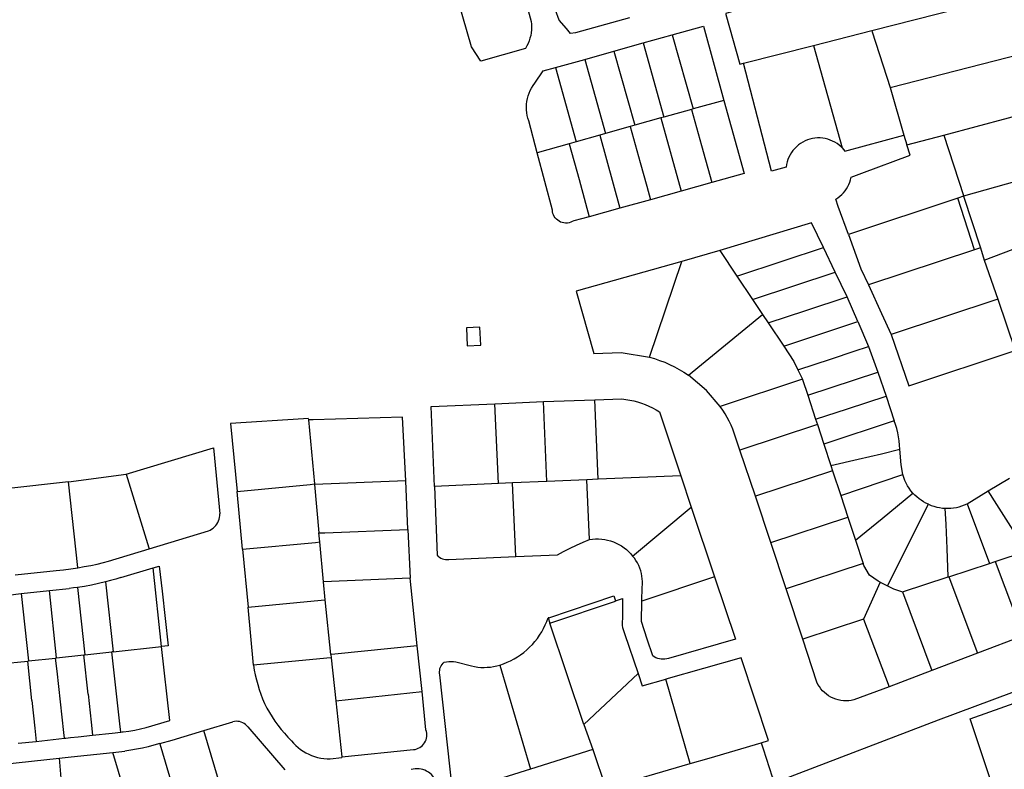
# Model space of a CAD drawing. Header units: inches. Extents: x 210911 to 224988, y 571697 to 586201.
# Tile 13 of 256: x 213456 to 213820, y 572722 to 572999. Entities that reach past the tile are written whole.
import ezdxf

# ---------------------------------------------------------------- set-up
doc = ezdxf.new("R2010")
doc.units = ezdxf.units.IN
doc.header["$MEASUREMENT"] = 0

msp = doc.modelspace()

# ---------------------------------------------------------------- linework, layer by layer
for points in [[(213640.441, 573017.333), (213645.519, 572998.658)], [(213681.821, 572999.991), (213661.889, 572994.431), (213660.06, 572994.272), (213658.498, 572996.052), (213655.845, 572999.13), (213654.409, 573002.859), (213651.205, 573014.181)], [(213643.386, 572988.703), (213626.935, 572984.005), (213623.447, 572989.255), (213617.275, 573010.695)], [(213771.302, 572995.338), (213819.381, 573007.643)], [(213722.08, 573002.952), (213717.337, 573001.616), (213717.447, 573001.2), (213722.512, 572982.851), (213723.977, 572983.226)], [(213645.519, 572998.658), (213645.61, 572997.625), (213645.633, 572996.588), (213645.587, 572995.553), (213645.471, 572994.522), (213645.288, 572993.501), (213645.037, 572992.495), (213644.72, 572991.508), (213644.338, 572990.544), (213643.893, 572989.608), (213643.386, 572988.703)], [(213697.611, 572993.728), (213709.146, 572996.949), (213716.663, 572969.521)], [(213686.798, 572990.724), (213697.611, 572993.728)], [(213697.611, 572993.728), (213705.349, 572966.35)], [(213749.737, 572989.819), (213771.302, 572995.338)], [(213771.302, 572995.338), (213771.474, 572994.805), (213778.076, 572974.317)], [(213675.991, 572987.667), (213686.798, 572990.724)], [(213686.798, 572990.724), (213694.535, 572963.32)], [(213723.977, 572983.226), (213749.737, 572989.819)], [(213749.737, 572989.819), (213760.318, 572952.012)], [(213665.242, 572984.63), (213675.991, 572987.667)], [(213675.991, 572987.667), (213683.78, 572960.306)], [(213778.076, 572974.317), (213826.669, 572986.765)], [(213654.512, 572981.639), (213665.242, 572984.63)], [(213665.242, 572984.63), (213672.967, 572957.276)], [(213739.695, 572944.898), (213734.307, 572943.361), (213723.977, 572983.226)], [(213646.78, 572975.828), (213649.903, 572980.378), (213654.512, 572981.639)], [(213654.512, 572981.639), (213662.134, 572954.24)], [(213644.589, 572961.908), (213644.276, 572962.909), (213644.034, 572963.929), (213643.865, 572964.964), (213643.77, 572966.008), (213643.748, 572967.056), (213643.801, 572968.104), (213643.927, 572969.145), (213644.127, 572970.174), (213644.398, 572971.187), (213644.741, 572972.178), (213645.153, 572973.142), (213645.631, 572974.075), (213646.175, 572974.972), (213646.78, 572975.828)], [(213778.076, 572974.317), (213783.136, 572956.718)], [(213716.663, 572969.521), (213705.349, 572966.35)], [(213716.663, 572969.521), (213724.146, 572942.516), (213712.202, 572939.163)], [(213704.723, 572966.175), (213694.535, 572963.32)], [(213705.349, 572966.35), (213704.723, 572966.175)], [(213704.723, 572966.175), (213708.382, 572952.883), (213712.202, 572939.163)], [(213797.891, 572956.716), (213833.781, 572966.265)], [(213647.626, 572950.173), (213644.589, 572961.908)], [(213683.78, 572960.306), (213682.018, 572959.812)], [(213693.428, 572963.01), (213683.78, 572960.306)], [(213694.535, 572963.32), (213693.428, 572963.01)], [(213693.428, 572963.01), (213700.878, 572935.998)], [(213670.781, 572956.663), (213662.134, 572954.24)], [(213672.967, 572957.276), (213670.781, 572956.663)], [(213670.781, 572956.663), (213678.24, 572929.696)], [(213682.018, 572959.812), (213672.967, 572957.276)], [(213682.018, 572959.812), (213685.752, 572946.534), (213688.202, 572937.786), (213689.501, 572932.818)], [(213760.318, 572952.012), (213760.874, 572951.386), (213761.398, 572950.708), (213783.136, 572956.718)], [(213783.136, 572956.718), (213784.246, 572953.08)], [(213784.246, 572953.08), (213797.891, 572956.716)], [(213797.891, 572956.716), (213805.15, 572934.349), (213805.217, 572934.142)], [(213659.534, 572953.511), (213647.626, 572950.173)], [(213662.134, 572954.24), (213659.534, 572953.511)], [(213659.534, 572953.511), (213663.162, 572940.336), (213665.512, 572931.528), (213666.915, 572926.546)], [(213760.004, 572952.369), (213759.281, 572952.993), (213758.511, 572953.559), (213757.699, 572954.062), (213756.85, 572954.5), (213755.969, 572954.869), (213755.061, 572955.168), (213754.133, 572955.394), (213753.19, 572955.546), (213752.238, 572955.624), (213751.283, 572955.626), (213750.33, 572955.553), (213749.386, 572955.406), (213748.457, 572955.184), (213747.548, 572954.89), (213746.665, 572954.525), (213745.814, 572954.091), (213744.999, 572953.592), (213744.226, 572953.031), (213743.5, 572952.41), (213742.826, 572951.734), (213742.206, 572951.006), (213741.646, 572950.233), (213741.148, 572949.417), (213740.717, 572948.565), (213740.353, 572947.681), (213740.061, 572946.772), (213739.841, 572945.842), (213739.695, 572944.898)], [(213767.653, 572942.646), (213785.48, 572949.318), (213784.246, 572953.08)], [(213653.306, 572929.009), (213647.626, 572950.173)], [(213760.004, 572952.369), (213760.318, 572952.012)], [(213763.703, 572941.125), (213767.653, 572942.646)], [(213841.466, 572944.319), (213824.953, 572939.669), (213805.223, 572934.089)], [(213712.202, 572939.163), (213700.878, 572935.998)], [(213757.975, 572933.019), (213758.757, 572933.522), (213759.498, 572934.083), (213760.193, 572934.7), (213760.84, 572935.368), (213761.433, 572936.083), (213761.969, 572936.842), (213762.446, 572937.641), (213762.86, 572938.473), (213763.208, 572939.334), (213763.49, 572940.22), (213763.703, 572941.125)], [(213700.878, 572935.998), (213689.501, 572932.818)], [(213689.501, 572932.818), (213678.24, 572929.696)], [(213762.702, 572919.954), (213758.927, 572930.282), (213757.975, 572933.019)], [(213803.131, 572933.446), (213762.702, 572919.954)], [(213805.217, 572934.142), (213803.131, 572933.446)], [(213809.29, 572914.289), (213803.131, 572933.446)], [(213805.217, 572934.142), (213805.223, 572934.089)], [(213805.223, 572934.089), (213811.431, 572914.997)], [(213661.187, 572925.06), (213660.645, 572924.736), (213660.067, 572924.482), (213659.462, 572924.303), (213658.839, 572924.201), (213658.209, 572924.177), (213657.58, 572924.233), (213656.963, 572924.367), (213656.368, 572924.577), (213655.804, 572924.859), (213655.279, 572925.21), (213654.803, 572925.624), (213654.382, 572926.095), (213654.023, 572926.614), (213653.732, 572927.174), (213653.514, 572927.766), (213653.371, 572928.381), (213653.306, 572929.009)], [(213678.24, 572929.696), (213666.915, 572926.546)], [(213666.915, 572926.546), (213661.187, 572925.06)], [(213753.479, 572915.14), (213749.006, 572924.279), (213715.134, 572914.051)], [(213812.884, 572910.519), (213848.59, 572923.974)], [(213762.702, 572919.954), (213767.298, 572907.334), (213770.126, 572901.331)], [(213715.134, 572914.051), (213701.188, 572909.979)], [(213715.134, 572914.051), (213721.448, 572904.622)], [(213721.448, 572904.622), (213738.63, 572910.283), (213753.479, 572915.14)], [(213757.803, 572906.073), (213753.479, 572915.14)], [(213809.29, 572914.289), (213770.126, 572901.331)], [(213811.431, 572914.997), (213809.29, 572914.289)], [(213811.431, 572914.997), (213812.884, 572910.519)], [(213701.188, 572909.979), (213662.051, 572899.041), (213668.65, 572875.941), (213678.711, 572876.381), (213689.148, 572874.701)], [(213689.148, 572874.701), (213701.188, 572909.979)], [(213812.884, 572910.519), (213817.841, 572896.048)], [(213727.244, 572895.968), (213757.803, 572906.073)], [(213762.168, 572896.97), (213757.803, 572906.073)], [(213721.448, 572904.622), (213727.244, 572895.968)], [(213770.126, 572901.331), (213774.963, 572890.774), (213778.496, 572882.989)], [(213727.244, 572895.968), (213730.945, 572890.44)], [(213733.006, 572887.363), (213746.954, 572891.896), (213762.168, 572896.97)], [(213766.19, 572887.773), (213762.168, 572896.97)], [(213817.841, 572896.048), (213778.496, 572882.989)], [(213817.841, 572896.048), (213824.331, 572877.101)], [(213703.593, 572868.057), (213730.945, 572890.44)], [(213730.945, 572890.44), (213733.006, 572887.363)], [(213733.006, 572887.363), (213738.812, 572878.694)], [(213738.812, 572878.694), (213766.19, 572887.773)], [(213766.19, 572887.773), (213770.059, 572878.533)], [(213626.827, 572879.133), (213626.501, 572885.728), (213621.52, 572885.482), (213621.841, 572878.883), (213626.827, 572879.133)], [(213778.496, 572882.989), (213784.95, 572864.008), (213824.331, 572877.101)], [(213738.812, 572878.694), (213742.569, 572873.084), (213744.054, 572869.974)], [(213744.054, 572869.974), (213756.38, 572874.049), (213764.779, 572876.81), (213770.059, 572878.533)], [(213770.059, 572878.533), (213773.607, 572869.157)], [(213689.148, 572874.701), (213691.059, 572874.125), (213692.945, 572873.474), (213694.804, 572872.749), (213696.634, 572871.951), (213698.43, 572871.081), (213700.19, 572870.142), (213701.912, 572869.133), (213703.593, 572868.057)], [(213744.054, 572869.974), (213745.701, 572866.523)], [(213747.671, 572860.593), (213773.607, 572869.157)], [(213773.607, 572869.157), (213776.678, 572860.197)], [(213715.358, 572856.41), (213710.288, 572862.316), (213703.593, 572868.057)], [(213745.701, 572866.523), (213715.358, 572856.41)], [(213745.701, 572866.523), (213745.77, 572866.379), (213747.671, 572860.593)], [(213649.982, 572858.23), (213668.973, 572858.846)], [(213668.973, 572858.846), (213678.977, 572859.241)], [(213670.242, 572829.56), (213668.973, 572858.846)], [(213678.977, 572859.241), (213680.452, 572859.062), (213681.917, 572858.812), (213683.368, 572858.494), (213684.803, 572858.108), (213686.218, 572857.654), (213687.61, 572857.134), (213688.976, 572856.549), (213690.312, 572855.9), (213691.617, 572855.188), (213692.886, 572854.415)], [(213747.671, 572860.593), (213750.583, 572851.731)], [(213750.583, 572851.731), (213762.39, 572855.504), (213776.678, 572860.197)], [(213776.678, 572860.197), (213779.593, 572851.177)], [(213609.704, 572826.899), (213608.489, 572856.399), (213632.001, 572857.426)], [(213632.001, 572857.426), (213649.982, 572858.23)], [(213633.358, 572827.969), (213632.001, 572857.426)], [(213651.301, 572828.667), (213649.982, 572858.23)], [(213719.954, 572848.06), (213719.326, 572849.523), (213718.641, 572850.96), (213717.901, 572852.37), (213717.106, 572853.749), (213716.258, 572855.097), (213715.358, 572856.41)], [(213563.135, 572851.971), (213561.395, 572851.863), (213534.404, 572850.187)], [(213563.135, 572851.971), (213563.174, 572851.554)], [(213599.149, 572828.986), (213597.975, 572852.467), (213564.967, 572851.512), (213563.174, 572851.554)], [(213563.174, 572851.554), (213565.391, 572827.798)], [(213692.886, 572854.415), (213700.72, 572830.855)], [(213750.583, 572851.731), (213751.227, 572849.769)], [(213779.593, 572851.177), (213753.595, 572842.562)], [(213781.713, 572840.617), (213781.611, 572842.158), (213781.441, 572843.694), (213781.204, 572845.22), (213780.9, 572846.734), (213780.53, 572848.234), (213780.094, 572849.716), (213779.593, 572851.177)], [(213534.404, 572850.187), (213536.799, 572825.073)], [(213722.609, 572840.332), (213719.954, 572848.06)], [(213751.227, 572849.769), (213722.609, 572840.332)], [(213751.227, 572849.769), (213753.595, 572842.562)], [(213495.853, 572831.382), (213528.073, 572841.185), (213529.085, 572830.896), (213530.46, 572816.82)], [(213728.342, 572823.241), (213722.609, 572840.332)], [(213753.595, 572842.562), (213756.214, 572834.592)], [(213756.214, 572834.592), (213766.255, 572836.924), (213774.856, 572838.984), (213781.713, 572840.617)], [(213782.785, 572831.242), (213782.14, 572834.905), (213781.713, 572840.617)], [(213756.214, 572834.592), (213756.865, 572832.61)], [(213474.544, 572828.579), (213495.853, 572831.382)], [(213495.853, 572831.382), (213504.201, 572804.148), (213504.305, 572803.809)], [(213666.098, 572829.365), (213651.301, 572828.667)], [(213670.242, 572829.56), (213666.098, 572829.365)], [(213667.065, 572807.268), (213666.098, 572829.365)], [(213700.72, 572830.855), (213670.242, 572829.56)], [(213700.72, 572830.855), (213704.587, 572819.202)], [(213756.865, 572832.61), (213728.342, 572823.241)], [(213756.865, 572832.61), (213759.84, 572823.557)], [(213759.84, 572823.557), (213782.785, 572831.242)], [(213786.524, 572824.436), (213785.803, 572825.291), (213785.139, 572826.193), (213784.537, 572827.136), (213783.998, 572828.117), (213783.525, 572829.131), (213783.12, 572830.174), (213782.785, 572831.242)], [(213814.293, 572825.213), (213822.236, 572829.898)], [(213474.544, 572828.579), (213451.338, 572826.014)], [(213477.999, 572796.844), (213477.994, 572796.888), (213474.544, 572828.579)], [(213536.799, 572825.073), (213563.756, 572827.642), (213565.391, 572827.798)], [(213565.391, 572827.798), (213565.407, 572827.623)], [(213599.149, 572828.986), (213565.407, 572827.623)], [(213565.407, 572827.623), (213567.079, 572809.711)], [(213599.864, 572810.917), (213599.149, 572828.986)], [(213633.358, 572827.969), (213609.704, 572826.899)], [(213609.704, 572826.899), (213610.696, 572801.484)], [(213638.568, 572828.19), (213633.358, 572827.969)], [(213651.301, 572828.667), (213638.568, 572828.19)], [(213639.754, 572801.001), (213638.568, 572828.19)], [(213538.852, 572803.666), (213536.799, 572825.073)], [(213734.005, 572806.144), (213728.342, 572823.241)], [(213759.84, 572823.557), (213762.485, 572815.506)], [(213765.286, 572806.981), (213775.142, 572815.044), (213786.524, 572824.436)], [(213792.259, 572820.278), (213791.34, 572820.719), (213790.449, 572821.213), (213789.589, 572821.761), (213788.764, 572822.359), (213787.976, 572823.006), (213787.228, 572823.699), (213786.524, 572824.436)], [(213806.51, 572820.454), (213814.293, 572825.213)], [(213828.483, 572802.969), (213817.523, 572820.164), (213814.293, 572825.213)], [(213682.968, 572801.142), (213704.587, 572819.202)], [(213704.587, 572819.202), (213713.17, 572793.515)], [(213777.156, 572790.133), (213792.259, 572820.278)], [(213792.259, 572820.278), (213793.251, 572819.877), (213794.265, 572819.538), (213795.299, 572819.263), (213796.348, 572819.053), (213797.408, 572818.909), (213798.475, 572818.831)], [(213798.475, 572818.831), (213799.509, 572818.819), (213800.543, 572818.869), (213801.571, 572818.981), (213802.591, 572819.155), (213803.598, 572819.391), (213804.59, 572819.686), (213805.561, 572820.041), (213806.51, 572820.454)], [(213799.588, 572793.463), (213799.123, 572804.019), (213798.761, 572812.861), (213798.475, 572818.831)], [(213806.51, 572820.454), (213814.806, 572798.47)], [(213526.202, 572810.467), (213526.824, 572810.741), (213527.414, 572811.077), (213527.967, 572811.472), (213528.476, 572811.921), (213528.936, 572812.421), (213529.343, 572812.965), (213529.692, 572813.548), (213529.979, 572814.164), (213530.201, 572814.806), (213530.357, 572815.467), (213530.443, 572816.141), (213530.46, 572816.82)], [(213734.005, 572806.144), (213762.485, 572815.506)], [(213762.485, 572815.506), (213765.286, 572806.981)], [(213504.305, 572803.809), (213526.202, 572810.467)], [(213567.079, 572809.711), (213569.198, 572809.756), (213599.864, 572810.917)], [(213567.383, 572806.374), (213567.079, 572809.711)], [(213599.864, 572810.917), (213600.768, 572792.951)], [(213667.065, 572807.268), (213668.173, 572807.422), (213669.288, 572807.501), (213670.407, 572807.505), (213671.523, 572807.433), (213672.632, 572807.287), (213673.728, 572807.066), (213674.807, 572806.771), (213675.864, 572806.404), (213676.893, 572805.967), (213677.891, 572805.462), (213678.852, 572804.89), (213679.773, 572804.255), (213680.649, 572803.56), (213681.476, 572802.807), (213682.25, 572802), (213682.968, 572801.142)], [(213489.333, 572799.3), (213504.286, 572803.803), (213504.305, 572803.809)], [(213538.852, 572803.666), (213565.837, 572806.227), (213567.383, 572806.374)], [(213568.725, 572791.615), (213567.383, 572806.374)], [(213655.149, 572801.66), (213657.478, 572802.894), (213659.835, 572804.073), (213662.219, 572805.195), (213664.63, 572806.26), (213667.065, 572807.268)], [(213739.683, 572789.061), (213734.005, 572806.144)], [(213765.286, 572806.981), (213768.108, 572798.392)], [(213538.852, 572803.666), (213540.86, 572782.264)], [(213610.696, 572801.484), (213611.125, 572801.063), (213611.602, 572800.698), (213612.121, 572800.395), (213612.673, 572800.158), (213613.251, 572799.992), (213613.844, 572799.898), (213614.445, 572799.878), (213615.043, 572799.933)], [(213615.043, 572799.933), (213639.754, 572801.001)], [(213639.754, 572801.001), (213655.149, 572801.66)], [(213686.488, 572789.655), (213686.573, 572790.682), (213686.586, 572791.712), (213686.529, 572792.74), (213686.401, 572793.763), (213686.202, 572794.773), (213685.935, 572795.768), (213685.599, 572796.742), (213685.197, 572797.691), (213684.731, 572798.609), (213684.202, 572799.493), (213683.613, 572800.339), (213682.968, 572801.142)], [(213816.865, 572799.147), (213828.483, 572802.969)], [(213470.014, 572795.886), (213472.684, 572796.137), (213475.346, 572796.456), (213477.999, 572796.844)], [(213477.999, 572796.844), (213480.375, 572797.25), (213482.742, 572797.711), (213485.097, 572798.227), (213487.439, 572798.797)], [(213487.439, 572798.797), (213489.333, 572799.3)], [(213493.833, 572793.208), (213505.778, 572796.833)], [(213505.783, 572796.79), (213505.778, 572796.833)], [(213505.783, 572796.79), (213508.064, 572797.486)], [(213508.931, 572767.732), (213505.783, 572796.79)], [(213508.064, 572797.486), (213509.118, 572788.167), (213511.365, 572767.994)], [(213768.108, 572798.392), (213739.683, 572789.061)], [(213774.435, 572791.521), (213773.658, 572791.918), (213770.495, 572794.098), (213768.357, 572797.633), (213768.108, 572798.392)], [(213799.813, 572793.537), (213814.806, 572798.47)], [(213814.806, 572798.47), (213816.865, 572799.147)], [(213816.865, 572799.147), (213827.257, 572771.683)], [(213454.848, 572794.193), (213470.014, 572795.886)], [(213493.833, 572793.208), (213491.974, 572792.632), (213490.103, 572792.095), (213488.221, 572791.597)], [(213600.768, 572792.951), (213568.725, 572791.615)], [(213603.361, 572767.993), (213600.768, 572792.951)], [(213713.17, 572793.515), (213686.353, 572784.468)], [(213713.17, 572793.515), (213721.002, 572770.408), (213696.208, 572763.346)], [(213782.656, 572787.893), (213799.588, 572793.463)], [(213799.588, 572793.463), (213799.813, 572793.537)], [(213799.813, 572793.537), (213810.404, 572765.289)], [(213467.447, 572788.402), (213474.813, 572789.195)], [(213477.884, 572789.571), (213476.35, 572789.37), (213474.813, 572789.195)], [(213488.221, 572791.597), (213485.659, 572790.983), (213483.081, 572790.44), (213480.488, 572789.969), (213477.884, 572789.571)], [(213477.884, 572789.571), (213480.616, 572764.668)], [(213488.221, 572791.597), (213491.025, 572765.806)], [(213569.401, 572784.993), (213568.725, 572791.615)], [(213686.353, 572784.468), (213686.488, 572789.655)], [(213774.435, 572791.521), (213768.208, 572777.873)], [(213774.435, 572791.521), (213777.156, 572790.133)], [(213777.156, 572790.133), (213779.325, 572789.027), (213782.656, 572787.893)], [(213446.56, 572786.14), (213452.272, 572786.767), (213457.008, 572787.277)], [(213457.008, 572787.277), (213467.447, 572788.402)], [(213457.008, 572787.277), (213459.736, 572762.412)], [(213470.146, 572763.537), (213467.447, 572788.402)], [(213651.94, 572778.386), (213676.036, 572786.505)], [(213676.036, 572786.505), (213676.683, 572784.585)], [(213745.846, 572770.465), (213739.683, 572789.061)], [(213782.656, 572787.893), (213793.551, 572758.908)], [(213540.86, 572782.264), (213567.914, 572784.851), (213569.401, 572784.993)], [(213542.889, 572760.894), (213540.86, 572782.264)], [(213571.463, 572764.783), (213569.401, 572784.993)], [(213652.416, 572776.434), (213676.582, 572784.551)], [(213676.582, 572784.551), (213676.683, 572784.585)], [(213676.683, 572784.585), (213679.263, 572785.452), (213679.189, 572777.91)], [(213690.407, 572764.271), (213688.33, 572770.502), (213686.236, 572776.981), (213686.353, 572784.468)], [(213633.866, 572760.908), (213635.231, 572761.374), (213636.57, 572761.911), (213637.878, 572762.517), (213639.154, 572763.19), (213640.392, 572763.93), (213641.59, 572764.733), (213642.744, 572765.597), (213643.852, 572766.521), (213644.91, 572767.502), (213645.915, 572768.536), (213646.864, 572769.622), (213647.756, 572770.755), (213648.587, 572771.934), (213649.355, 572773.155), (213650.058, 572774.414), (213650.695, 572775.708), (213651.263, 572777.033), (213651.761, 572778.387)], [(213651.761, 572778.387), (213651.779, 572778.332)], [(213651.94, 572778.386), (213651.779, 572778.332)], [(213651.779, 572778.332), (213652.416, 572776.434)], [(213664.982, 572738.946), (213652.416, 572776.434)], [(213679.189, 572777.91), (213679.111, 572777.128), (213679.099, 572776.342), (213679.153, 572775.557), (213679.272, 572774.781), (213679.457, 572774.016), (213679.705, 572773.27), (213680.015, 572772.548)], [(213768.208, 572777.873), (213745.846, 572770.465)], [(213768.208, 572777.873), (213777.693, 572752.899)], [(213680.015, 572772.548), (213684.98, 572757.822)], [(213730.484, 572732.191), (213731.23, 572729.91), (213734.47, 572719.57), (213734.98, 572719.04), (213735.76, 572718.71), (213736.55, 572718.61), (213737.42, 572718.6), (213738.08, 572718.69), (213738.66, 572718.78), (213795.97, 572740.69), (213884.518, 572773.712)], [(213827.257, 572771.683), (213810.404, 572765.289)], [(213491.025, 572765.806), (213508.931, 572767.732)], [(213511.365, 572767.994), (213508.931, 572767.732)], [(213511.959, 572740.367), (213508.931, 572767.732)], [(213603.361, 572767.993), (213572.888, 572764.943), (213571.463, 572764.783)], [(213605.171, 572751.092), (213603.361, 572767.993)], [(213750.994, 572754.616), (213745.846, 572770.465)], [(213470.146, 572763.537), (213480.203, 572764.623)], [(213480.203, 572764.623), (213480.616, 572764.668)], [(213481.763, 572750.101), (213480.203, 572764.623)], [(213480.616, 572764.668), (213490.537, 572765.738)], [(213491.025, 572765.806), (213490.537, 572765.738)], [(213493.814, 572736.123), (213493.472, 572739.211), (213491.018, 572761.387), (213490.537, 572765.738)], [(213571.463, 572764.783), (213571.59, 572763.589)], [(213696.208, 572763.346), (213695.554, 572763.17), (213694.885, 572763.064), (213694.208, 572763.029), (213693.532, 572763.065), (213692.863, 572763.172), (213692.209, 572763.348), (213691.577, 572763.592), (213690.974, 572763.901), (213690.407, 572764.271)], [(213810.404, 572765.289), (213793.551, 572758.908)], [(213449.27, 572761.289), (213459.45, 572762.381)], [(213459.45, 572762.381), (213459.736, 572762.412)], [(213461.004, 572747.846), (213459.45, 572762.381)], [(213459.736, 572762.412), (213469.755, 572763.486)], [(213469.755, 572763.486), (213470.146, 572763.537)], [(213473.04, 572733.839), (213472.808, 572735.934), (213470.289, 572758.665), (213469.755, 572763.486)], [(213571.59, 572763.589), (213569.986, 572763.438), (213542.889, 572760.894)], [(213542.889, 572760.894), (213543.177, 572759.066), (213543.529, 572757.249), (213543.945, 572755.445), (213544.425, 572753.658), (213544.967, 572751.888), (213545.572, 572750.139), (213546.238, 572748.412), (213546.965, 572746.71)], [(213571.59, 572763.589), (213573.286, 572747.675)], [(213611.766, 572757.29), (213611.661, 572757.855), (213611.63, 572758.429), (213611.671, 572759.003), (213611.785, 572759.566), (213611.971, 572760.11), (213612.223, 572760.626), (213612.54, 572761.106), (213612.915, 572761.542), (213613.343, 572761.926)], [(213613.343, 572761.926), (213614.203, 572762.072), (213615.07, 572762.165), (213615.942, 572762.203), (213616.814, 572762.187), (213617.683, 572762.116)], [(213617.683, 572762.116), (213623.414, 572760.576)], [(213623.414, 572760.576), (213624.565, 572760.333), (213625.728, 572760.159), (213626.899, 572760.056), (213628.075, 572760.022), (213629.25, 572760.06), (213630.421, 572760.167), (213631.583, 572760.345), (213632.733, 572760.592), (213633.866, 572760.908)], [(213633.866, 572760.908), (213645.218, 572722.474)], [(213730.484, 572732.191), (213733.143, 572732.975), (213723.115, 572763.608), (213695.258, 572755.692)], [(213645.218, 572722.474), (213616.492, 572713.455), (213611.766, 572757.29)], [(213684.98, 572757.822), (213664.982, 572738.946)], [(213684.98, 572757.822), (213686.533, 572753.208), (213695.258, 572755.692)], [(213793.551, 572758.908), (213777.693, 572752.899)], [(213807.625, 572740.994), (213858.935, 572759.287)], [(213704.222, 572724.483), (213695.258, 572755.692)], [(213764.71, 572748.006), (213763.759, 572747.81), (213762.795, 572747.691), (213761.824, 572747.652), (213760.853, 572747.692), (213759.889, 572747.811), (213758.938, 572748.008), (213758.006, 572748.282), (213757.1, 572748.631), (213756.225, 572749.053), (213755.387, 572749.544), (213754.592, 572750.103), (213753.845, 572750.724), (213753.151, 572751.404), (213752.515, 572752.138), (213751.941, 572752.922), (213751.433, 572753.75), (213750.994, 572754.616)], [(213777.693, 572752.899), (213764.71, 572748.006)], [(213481.763, 572750.101), (213482.865, 572739.843)], [(213573.286, 572747.675), (213605.171, 572751.092)], [(213606.577, 572737.005), (213605.171, 572751.092)], [(213461.004, 572747.846), (213462.102, 572737.574)], [(213546.965, 572746.71), (213547.828, 572745.02), (213548.756, 572743.365), (213549.747, 572741.747), (213550.8, 572740.168), (213551.912, 572738.631), (213553.083, 572737.138), (213554.311, 572735.691), (213555.593, 572734.292), (213556.928, 572732.944)], [(213573.286, 572747.675), (213575.487, 572727.015)], [(213482.865, 572739.843), (213483.388, 572734.972)], [(213503.229, 572737.78), (213511.959, 572740.367)], [(213524.534, 572736.689), (213535.212, 572739.93)], [(213540.81, 572738.025), (213540.404, 572738.504), (213539.943, 572738.93), (213539.435, 572739.299), (213538.886, 572739.604), (213538.305, 572739.842), (213537.7, 572740.008), (213537.079, 572740.101), (213536.451, 572740.119), (213535.826, 572740.062), (213535.212, 572739.93)], [(213560.564, 572581.701), (213598.7, 572592.92), (213631.23, 572602.29), (213668.34, 572613.05), (213706.14, 572624), (213760.047, 572639.972), (213763.94, 572627.96), (213765.09, 572624), (213781.7, 572570.06), (213787.895, 572548.582), (213810.26, 572556.92), (213831.71, 572565.15), (213855.35, 572574.08), (213862.079, 572576.382), (213846.21, 572624), (213845.78, 572626.68), (213807.625, 572740.994)], [(213664.982, 572738.946), (213668.198, 572729.639)], [(213462.102, 572737.574), (213462.622, 572732.707)], [(213473.04, 572733.839), (213473.507, 572733.89), (213475.206, 572734.075), (213478.044, 572734.383), (213483.388, 572734.972)], [(213483.388, 572734.972), (213490.602, 572735.768), (213493.814, 572736.123)], [(213493.814, 572736.123), (213494.351, 572736.182)], [(213494.351, 572736.182), (213494.739, 572736.225)], [(213494.739, 572736.225), (213496.879, 572736.51), (213499.009, 572736.864), (213501.127, 572737.288), (213503.229, 572737.78)], [(213508.227, 572731.861), (213512.803, 572733.128), (213524.534, 572736.689)], [(213533.639, 572706.002), (213524.534, 572736.689)], [(213540.81, 572738.025), (213554.455, 572722.146)], [(213601.98, 572729.639), (213602.598, 572729.737), (213603.201, 572729.904), (213603.781, 572730.139), (213604.33, 572730.439), (213604.842, 572730.799), (213605.31, 572731.215), (213605.726, 572731.682), (213606.088, 572732.193), (213606.388, 572732.742), (213606.624, 572733.322), (213606.793, 572733.924), (213606.891, 572734.542), (213606.919, 572735.167), (213606.875, 572735.792), (213606.761, 572736.407), (213606.577, 572737.005)], [(213455.983, 572731.986), (213462.622, 572732.707)], [(213462.622, 572732.707), (213473.04, 572733.839)], [(213508.227, 572731.861), (213506.109, 572731.261), (213503.976, 572730.717), (213501.829, 572730.229), (213499.671, 572729.798), (213497.501, 572729.424), (213495.323, 572729.107)], [(213508.227, 572731.861), (213508.26, 572731.749), (213517.339, 572701.058)], [(213556.928, 572732.944), (213557.684, 572732.056), (213558.497, 572731.219), (213559.363, 572730.438), (213560.279, 572729.716), (213561.24, 572729.056), (213562.243, 572728.46), (213563.283, 572727.932), (213564.356, 572727.474), (213565.456, 572727.087), (213566.58, 572726.774), (213567.722, 572726.536), (213568.876, 572726.373), (213570.04, 572726.287), (213571.206, 572726.278)], [(213704.222, 572724.483), (213711.28, 572726.53), (213730.484, 572732.191)], [(213471.045, 572726.467), (213475.479, 572726.949), (213490.914, 572728.628)], [(213490.914, 572728.628), (213495.323, 572729.107)], [(213500.594, 572695.978), (213490.914, 572728.628)], [(213575.487, 572727.015), (213601.98, 572729.639)], [(213668.198, 572729.639), (213645.218, 572722.474)], [(213668.198, 572729.639), (213673.053, 572715.445)], [(213450.658, 572724.244), (213471.045, 572726.467)], [(213471.045, 572726.467), (213472.002, 572716.143)], [(213571.206, 572726.278), (213575.517, 572726.731)], [(213575.487, 572727.015), (213575.517, 572726.731)], [(213673.053, 572715.445), (213704.222, 572724.483)], [(213610.518, 572717.357), (213610.26, 572718.04), (213609.937, 572718.694), (213609.552, 572719.315), (213609.11, 572719.895), (213608.614, 572720.431), (213608.069, 572720.916), (213607.479, 572721.346), (213606.851, 572721.718), (213606.19, 572722.028), (213605.502, 572722.272), (213604.794, 572722.449), (213604.072, 572722.558), (213603.344, 572722.596), (213602.614, 572722.564), (213601.892, 572722.462), (213601.182, 572722.291)]]:
    msp.add_lwpolyline(points)

doc.saveas('drawing.dxf')
